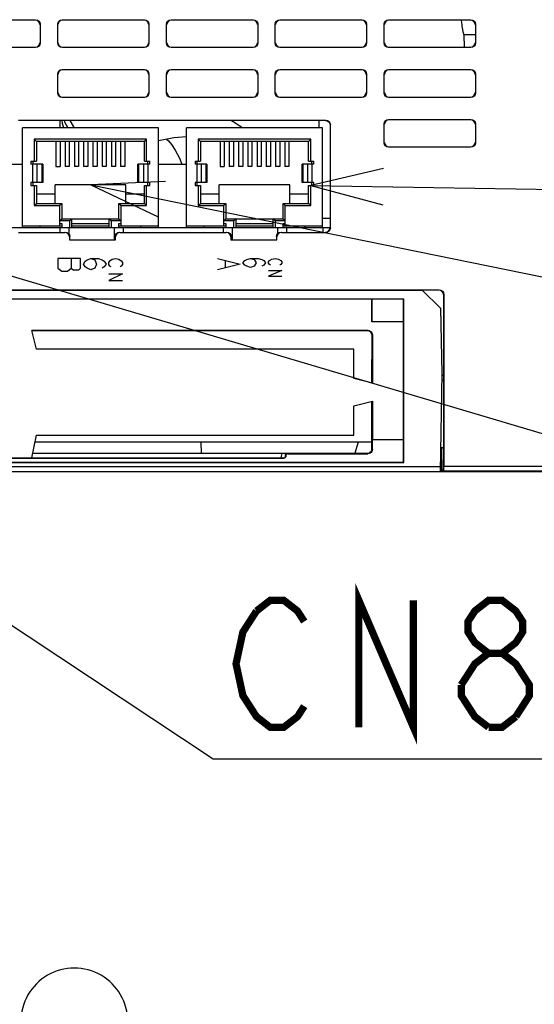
# Model space of a CAD drawing. Extents: x 0 to 1680, y 0 to 1188.
# Tile 48 of 53: x 1348 to 1404, y 984 to 1093. Entities that reach past the tile are written whole.
import ezdxf

# ---------------------------------------------------------------- set-up
doc = ezdxf.new("R2010")
doc.units = 0
doc.header["$LTSCALE"] = 92.4
doc.layers.get('0').update_dxf_attribs({"linetype": 'CONTINUOUS'})
for name, color, linetype in [('02___PRT_ALL_AXES', 7, 'CONTINUOUS'), ('03___PRT_ALL_CURVES', 7, 'CONTINUOUS'), ('06__ASM_ALL_SURFS', 7, 'CONTINUOUS'), ('ALL_FEATURES', 7, 'CONTINUOUS'), ('ALL_NOTE', 7, 'CONTINUOUS')]:
    doc.layers.add(name, color=color, linetype=linetype)

msp = doc.modelspace()

# ---------------------------------------------------------------- linework, layer by layer
at = {"color": 7, "linetype": 'CONTINUOUS'}
for p, q in [((1345.796, 1077.124), (1347.866, 1077.124)), ((1362.866, 1077.124), (1365.966, 1077.124))]:
    msp.add_line(p, q, dxfattribs=at)
at = {"layer": '02___PRT_ALL_AXES', "color": 7, "linetype": 'CONTINUOUS'}
for p, q in [((1345.796, 1070.124), (1352.216, 1070.124)), ((1351.996, 1070.124), (1351.996, 1069.624)), ((1353.336, 1070.124), (1357.396, 1070.124)), ((1358.496, 1070.124), (1370.316, 1070.124)), ((1358.996, 1070.124), (1358.996, 1069.624)), ((1369.996, 1070.124), (1369.996, 1069.624)), ((1371.436, 1070.124), (1375.496, 1070.124)), ((1376.616, 1070.124), (1381.796, 1070.124)), ((1376.996, 1070.124), (1376.996, 1069.624)), ((1380.996, 1070.124), (1380.996, 1069.624))]:
    msp.add_line(p, q, dxfattribs=at)
at = {"layer": '02___PRT_ALL_AXES', "color": 9, "linetype": 'CONTINUOUS'}
for p, q in [((1352.996, 1070.124), (1352.996, 1069.408)), ((1357.996, 1070.124), (1357.996, 1068.824)), ((1370.996, 1070.124), (1370.996, 1068.824)), ((1375.996, 1070.124), (1375.996, 1069.408))]:
    msp.add_line(p, q, dxfattribs=at)
at = {"layer": '03___PRT_ALL_CURVES', "color": 4, "linetype": 'CONTINUOUS'}
for p, q in [((1351.796, 1066.724), (1351.796, 1065.63)), ((1354.296, 1066.724), (1351.796, 1066.724)), ((1353.254, 1066.724), (1353.254, 1065.63)), ((1354.296, 1065.63), (1354.296, 1066.724)), ((1355.013, 1066.568), (1355.429, 1066.724)), ((1355.429, 1066.724), (1355.846, 1066.568)), ((1355.429, 1066.724), (1356.263, 1066.724)), ((1356.263, 1066.724), (1356.679, 1066.568)), ((1357.771, 1066.63), (1358.146, 1066.724)), ((1358.146, 1066.724), (1358.521, 1066.63)), ((1369.396, 1066.724), (1371.896, 1066.099)), ((1372.613, 1066.599), (1373.029, 1066.724)), ((1373.029, 1066.724), (1373.446, 1066.599)), ((1373.029, 1066.724), (1373.863, 1066.724)), ((1373.863, 1066.724), (1374.279, 1066.599)), ((1375.371, 1066.649), (1375.746, 1066.724)), ((1375.746, 1066.724), (1376.121, 1066.649)), ((1354.596, 1066.099), (1354.804, 1066.411)), ((1354.804, 1065.786), (1354.596, 1066.099)), ((1354.804, 1066.411), (1355.013, 1066.568)), ((1355.013, 1065.63), (1354.804, 1065.786)), ((1355.846, 1066.568), (1356.054, 1066.099)), ((1356.054, 1066.099), (1355.846, 1065.63)), ((1356.679, 1066.568), (1356.888, 1066.411)), ((1356.888, 1065.786), (1356.679, 1065.63)), ((1356.888, 1066.411), (1357.096, 1066.099)), ((1357.096, 1066.099), (1356.888, 1065.786)), ((1357.396, 1066.255), (1357.521, 1066.443)), ((1357.396, 1066.068), (1357.396, 1066.255)), ((1357.521, 1065.88), (1357.396, 1066.068)), ((1357.521, 1066.443), (1357.771, 1066.63)), ((1357.646, 1065.786), (1357.521, 1065.88)), ((1358.521, 1066.63), (1358.771, 1066.443)), ((1358.771, 1065.88), (1358.646, 1065.786)), ((1358.771, 1066.443), (1358.896, 1066.255)), ((1358.896, 1066.068), (1358.771, 1065.88)), ((1358.896, 1066.255), (1358.896, 1066.068)), ((1371.896, 1066.099), (1369.396, 1065.474)), ((1370.229, 1066.474), (1370.229, 1065.724)), ((1372.196, 1066.224), (1372.404, 1066.474)), ((1372.404, 1065.974), (1372.196, 1066.224)), ((1372.404, 1066.474), (1372.613, 1066.599)), ((1372.613, 1065.849), (1372.404, 1065.974)), ((1373.029, 1065.724), (1372.613, 1065.849)), ((1373.446, 1065.849), (1373.029, 1065.724)), ((1373.446, 1066.599), (1373.654, 1066.224)), ((1373.654, 1066.224), (1373.446, 1065.849)), ((1374.279, 1066.599), (1374.488, 1066.474)), ((1374.488, 1065.974), (1374.279, 1065.849)), ((1374.488, 1066.474), (1374.696, 1066.224)), ((1374.696, 1066.224), (1374.488, 1065.974)), ((1374.996, 1066.349), (1375.121, 1066.499)), ((1374.996, 1066.199), (1374.996, 1066.349)), ((1375.121, 1066.049), (1374.996, 1066.199)), ((1375.121, 1066.499), (1375.371, 1066.649)), ((1375.246, 1065.974), (1375.121, 1066.049)), ((1376.121, 1066.649), (1376.371, 1066.499)), ((1376.371, 1066.049), (1376.246, 1065.974)), ((1376.371, 1066.499), (1376.496, 1066.349)), ((1376.496, 1066.199), (1376.371, 1066.049)), ((1376.496, 1066.349), (1376.496, 1066.199)), ((1351.796, 1065.63), (1352.213, 1065.318)), ((1352.213, 1065.318), (1352.838, 1065.318)), ((1352.838, 1065.318), (1353.254, 1065.63)), ((1353.254, 1065.63), (1353.463, 1065.474)), ((1353.463, 1065.474), (1354.088, 1065.474)), ((1354.088, 1065.474), (1354.296, 1065.63)), ((1355.429, 1065.474), (1355.013, 1065.63)), ((1355.846, 1065.63), (1355.429, 1065.474)), ((1358.896, 1065.036), (1357.396, 1064.286)), ((1357.396, 1065.036), (1358.896, 1065.036)), ((1376.496, 1065.374), (1374.996, 1064.774)), ((1374.996, 1065.374), (1376.496, 1065.374)), ((1374.996, 1064.774), (1376.496, 1064.774)), ((1357.396, 1064.286), (1358.896, 1064.286))]:
    msp.add_line(p, q, dxfattribs=at)
at = {"layer": '06__ASM_ALL_SURFS', "color": 7, "linetype": 'CONTINUOUS'}
msp.add_line((1386.42, 1046.458), (1349.266, 1046.458), dxfattribs=at)
at = {"layer": 'ALL_FEATURES', "color": 7, "linetype": 'CONTINUOUS'}
for p, q in [((1340.261, 1093.059), (1349.331, 1093.059)), ((1352.261, 1093.059), (1361.331, 1093.059)), ((1364.261, 1093.059), (1373.331, 1093.059)), ((1376.261, 1093.059), (1385.331, 1093.059)), ((1388.261, 1093.059), (1397.331, 1093.059)), ((1349.831, 1092.559), (1349.831, 1090.489)), ((1351.761, 1090.489), (1351.761, 1092.559)), ((1361.831, 1092.559), (1361.831, 1090.489)), ((1363.761, 1090.489), (1363.761, 1092.559)), ((1373.831, 1092.559), (1373.831, 1090.489)), ((1375.761, 1090.489), (1375.761, 1092.559)), ((1385.831, 1092.559), (1385.831, 1090.489)), ((1387.761, 1090.489), (1387.761, 1092.559)), ((1397.831, 1092.559), (1397.831, 1090.489)), ((1396.586, 1091.424), (1397.796, 1091.424)), ((1349.331, 1089.989), (1340.261, 1089.989)), ((1361.331, 1089.989), (1352.261, 1089.989)), ((1373.331, 1089.989), (1364.261, 1089.989)), ((1385.331, 1089.989), (1376.261, 1089.989)), ((1397.331, 1089.989), (1388.261, 1089.989)), ((1352.261, 1087.559), (1361.331, 1087.559)), ((1364.261, 1087.559), (1373.331, 1087.559)), ((1376.261, 1087.559), (1385.331, 1087.559)), ((1388.261, 1087.559), (1397.331, 1087.559)), ((1351.761, 1084.989), (1351.761, 1087.059)), ((1361.831, 1087.059), (1361.831, 1084.989)), ((1363.761, 1084.989), (1363.761, 1087.059)), ((1373.831, 1087.059), (1373.831, 1084.989)), ((1375.761, 1084.989), (1375.761, 1087.059)), ((1385.831, 1087.059), (1385.831, 1084.989)), ((1387.761, 1084.989), (1387.761, 1087.059)), ((1397.831, 1087.059), (1397.831, 1084.989)), ((1361.331, 1084.489), (1352.261, 1084.489)), ((1373.331, 1084.489), (1364.261, 1084.489)), ((1385.331, 1084.489), (1376.261, 1084.489)), ((1397.331, 1084.489), (1388.261, 1084.489)), ((1347.45, 1081.959), (1381.331, 1081.959)), ((1388.261, 1082.059), (1397.331, 1082.059)), ((1347.866, 1070.124), (1347.866, 1081.124)), ((1362.866, 1081.124), (1347.866, 1081.124)), ((1351.996, 1081.924), (1351.996, 1081.124)), ((1362.866, 1070.124), (1362.866, 1081.124)), ((1365.966, 1070.124), (1365.966, 1081.124)), ((1380.966, 1081.124), (1365.966, 1081.124)), ((1380.596, 1081.124), (1380.596, 1081.924)), ((1380.966, 1070.124), (1380.966, 1081.124)), ((1381.831, 1070.089), (1381.831, 1081.459)), ((1387.761, 1079.489), (1387.761, 1081.559)), ((1397.831, 1081.559), (1397.831, 1079.489)), ((1349.161, 1079.874), (1349.161, 1077.454)), ((1349.411, 1079.624), (1349.161, 1079.874)), ((1361.571, 1079.874), (1349.161, 1079.874)), ((1361.321, 1079.624), (1361.571, 1079.874)), ((1361.571, 1077.454), (1361.571, 1079.874)), ((1367.261, 1079.874), (1367.261, 1077.454)), ((1367.511, 1079.624), (1367.261, 1079.874)), ((1379.671, 1079.874), (1367.261, 1079.874)), ((1379.421, 1079.624), (1379.671, 1079.874)), ((1379.671, 1077.454), (1379.671, 1079.874)), ((1349.411, 1079.624), (1349.411, 1077.454)), ((1361.321, 1079.624), (1349.411, 1079.624)), ((1351.566, 1079.624), (1351.566, 1076.864)), ((1352.026, 1079.624), (1352.026, 1076.864)), ((1352.586, 1079.624), (1352.586, 1076.864)), ((1353.046, 1079.624), (1353.046, 1076.864)), ((1353.606, 1079.624), (1353.606, 1076.864)), ((1354.066, 1079.624), (1354.066, 1076.864)), ((1354.626, 1079.624), (1354.626, 1076.864)), ((1355.086, 1079.624), (1355.086, 1076.864)), ((1355.646, 1079.624), (1355.646, 1076.864)), ((1356.106, 1079.624), (1356.106, 1076.864)), ((1356.666, 1079.624), (1356.666, 1076.864)), ((1357.126, 1079.624), (1357.126, 1076.864)), ((1357.686, 1079.624), (1357.686, 1076.864)), ((1358.146, 1079.624), (1358.146, 1076.864)), ((1358.706, 1079.624), (1358.706, 1076.864)), ((1359.166, 1079.624), (1359.166, 1076.864)), ((1361.321, 1077.454), (1361.321, 1079.624)), ((1367.511, 1079.624), (1367.511, 1077.454)), ((1379.421, 1079.624), (1367.511, 1079.624)), ((1369.666, 1079.624), (1369.666, 1076.864)), ((1370.126, 1079.624), (1370.126, 1076.864)), ((1370.686, 1079.624), (1370.686, 1076.864)), ((1371.146, 1079.624), (1371.146, 1076.864)), ((1371.706, 1079.624), (1371.706, 1076.864)), ((1372.166, 1079.624), (1372.166, 1076.864)), ((1372.726, 1079.624), (1372.726, 1076.864)), ((1373.186, 1079.624), (1373.186, 1076.864)), ((1373.746, 1079.624), (1373.746, 1076.864)), ((1374.206, 1079.624), (1374.206, 1076.864)), ((1374.766, 1079.624), (1374.766, 1076.864)), ((1375.226, 1079.624), (1375.226, 1076.864)), ((1375.786, 1079.624), (1375.786, 1076.864)), ((1376.246, 1079.624), (1376.246, 1076.864)), ((1376.806, 1079.624), (1376.806, 1076.864)), ((1377.266, 1079.624), (1377.266, 1076.864)), ((1379.421, 1077.454), (1379.421, 1079.624)), ((1397.331, 1078.989), (1388.261, 1078.989)), ((1348.811, 1077.454), (1348.811, 1077.104)), ((1348.811, 1077.454), (1349.411, 1077.454)), ((1350.116, 1077.104), (1348.811, 1077.104)), ((1349.061, 1077.104), (1349.061, 1077.454)), ((1350.116, 1077.104), (1350.116, 1075.104)), ((1351.566, 1076.864), (1352.026, 1076.864)), ((1353.046, 1076.864), (1352.586, 1076.864)), ((1354.066, 1076.864), (1353.606, 1076.864)), ((1355.086, 1076.864), (1354.626, 1076.864)), ((1356.106, 1076.864), (1355.646, 1076.864)), ((1357.126, 1076.864), (1356.666, 1076.864)), ((1358.146, 1076.864), (1357.686, 1076.864)), ((1359.166, 1076.864), (1358.706, 1076.864)), ((1360.616, 1075.104), (1360.616, 1077.104)), ((1361.921, 1077.104), (1360.616, 1077.104)), ((1361.321, 1077.454), (1361.921, 1077.454)), ((1361.671, 1077.454), (1361.671, 1077.104)), ((1361.921, 1077.104), (1361.921, 1077.454)), ((1366.911, 1077.454), (1366.911, 1077.104)), ((1366.911, 1077.454), (1367.511, 1077.454)), ((1368.216, 1077.104), (1366.911, 1077.104)), ((1367.161, 1077.104), (1367.161, 1077.454)), ((1368.216, 1077.104), (1368.216, 1075.104)), ((1369.666, 1076.864), (1370.126, 1076.864)), ((1371.146, 1076.864), (1370.686, 1076.864)), ((1372.166, 1076.864), (1371.706, 1076.864)), ((1373.186, 1076.864), (1372.726, 1076.864)), ((1374.206, 1076.864), (1373.746, 1076.864)), ((1375.226, 1076.864), (1374.766, 1076.864)), ((1376.246, 1076.864), (1375.786, 1076.864)), ((1377.266, 1076.864), (1376.806, 1076.864)), ((1378.716, 1075.104), (1378.716, 1077.104)), ((1380.021, 1077.104), (1378.716, 1077.104)), ((1379.421, 1077.454), (1380.021, 1077.454)), ((1379.771, 1077.454), (1379.771, 1077.104)), ((1380.021, 1077.104), (1380.021, 1077.454)), ((1348.811, 1075.104), (1348.811, 1074.754)), ((1350.116, 1075.104), (1348.811, 1075.104)), ((1348.811, 1074.754), (1349.411, 1074.754)), ((1349.061, 1074.754), (1349.061, 1075.104)), ((1349.161, 1074.754), (1349.161, 1072.544)), ((1349.411, 1074.754), (1349.411, 1072.794)), ((1351.466, 1072.794), (1351.466, 1074.854)), ((1359.266, 1074.854), (1351.466, 1074.854)), ((1359.266, 1072.794), (1359.266, 1074.854)), ((1361.921, 1075.104), (1360.616, 1075.104)), ((1361.321, 1072.794), (1361.321, 1074.754)), ((1361.321, 1074.754), (1361.921, 1074.754)), ((1361.571, 1072.544), (1361.571, 1074.754)), ((1361.671, 1075.104), (1361.671, 1074.754)), ((1361.921, 1074.754), (1361.921, 1075.104)), ((1366.911, 1075.104), (1366.911, 1074.754)), ((1368.216, 1075.104), (1366.911, 1075.104)), ((1366.911, 1074.754), (1367.511, 1074.754)), ((1367.161, 1074.754), (1367.161, 1075.104)), ((1367.261, 1074.754), (1367.261, 1072.544)), ((1367.511, 1074.754), (1367.511, 1072.794)), ((1369.566, 1072.794), (1369.566, 1074.854)), ((1377.366, 1074.854), (1369.566, 1074.854)), ((1377.366, 1072.794), (1377.366, 1074.854)), ((1380.021, 1075.104), (1378.716, 1075.104)), ((1379.421, 1072.794), (1379.421, 1074.754)), ((1379.421, 1074.754), (1380.021, 1074.754)), ((1379.671, 1072.544), (1379.671, 1074.754)), ((1379.771, 1075.104), (1379.771, 1074.754)), ((1380.021, 1074.754), (1380.021, 1075.104)), ((1351.466, 1073.794), (1349.411, 1073.794)), ((1361.321, 1073.794), (1359.266, 1073.794)), ((1369.566, 1073.794), (1367.511, 1073.794)), ((1379.421, 1073.794), (1377.366, 1073.794)), ((1349.161, 1072.544), (1349.411, 1072.794)), ((1349.161, 1072.544), (1351.966, 1072.544)), ((1349.411, 1072.794), (1352.216, 1072.794)), ((1351.966, 1072.544), (1352.216, 1072.794)), ((1351.966, 1072.544), (1351.966, 1070.324)), ((1352.216, 1072.794), (1352.216, 1071.104)), ((1358.516, 1071.104), (1358.516, 1072.794)), ((1358.516, 1072.794), (1358.766, 1072.544)), ((1358.516, 1072.794), (1361.321, 1072.794)), ((1358.766, 1070.324), (1358.766, 1072.544)), ((1358.766, 1072.544), (1361.571, 1072.544)), ((1361.571, 1072.544), (1361.321, 1072.794)), ((1367.261, 1072.544), (1367.511, 1072.794)), ((1367.261, 1072.544), (1370.066, 1072.544)), ((1367.511, 1072.794), (1370.316, 1072.794)), ((1370.066, 1072.544), (1370.316, 1072.794)), ((1370.066, 1072.544), (1370.066, 1070.324)), ((1370.316, 1072.794), (1370.316, 1071.104)), ((1376.616, 1071.104), (1376.616, 1072.794)), ((1376.616, 1072.794), (1376.866, 1072.544)), ((1376.616, 1072.794), (1379.421, 1072.794)), ((1376.866, 1070.324), (1376.866, 1072.544)), ((1376.866, 1072.544), (1379.671, 1072.544)), ((1379.671, 1072.544), (1379.421, 1072.794)), ((1351.966, 1070.854), (1352.216, 1071.104)), ((1352.216, 1071.104), (1358.516, 1071.104)), ((1353.336, 1071.104), (1353.086, 1070.854)), ((1353.336, 1070.124), (1353.336, 1071.104)), ((1357.396, 1071.104), (1357.396, 1070.124)), ((1357.646, 1070.854), (1357.396, 1071.104)), ((1358.516, 1071.104), (1358.766, 1070.854)), ((1370.066, 1070.854), (1370.316, 1071.104)), ((1370.316, 1071.104), (1376.616, 1071.104)), ((1371.436, 1071.104), (1371.186, 1070.854)), ((1371.436, 1070.124), (1371.436, 1071.104)), ((1375.496, 1071.104), (1375.496, 1070.124)), ((1375.746, 1070.854), (1375.496, 1071.104)), ((1376.616, 1071.104), (1376.866, 1070.854)), ((1381.796, 1071.124), (1380.966, 1071.124)), ((1347.866, 1070.324), (1352.216, 1070.324)), ((1349.826, 1070.124), (1349.826, 1070.324)), ((1353.086, 1070.854), (1351.966, 1070.854)), ((1351.966, 1070.574), (1352.216, 1070.574)), ((1352.216, 1070.574), (1352.216, 1070.124)), ((1352.216, 1070.124), (1353.336, 1070.124)), ((1353.086, 1070.124), (1353.086, 1070.854)), ((1353.336, 1070.574), (1357.396, 1070.574)), ((1353.336, 1070.324), (1357.396, 1070.324)), ((1357.396, 1070.124), (1358.516, 1070.124)), ((1357.646, 1070.854), (1357.646, 1070.124)), ((1358.766, 1070.854), (1357.646, 1070.854)), ((1358.516, 1070.124), (1358.516, 1070.574)), ((1358.516, 1070.574), (1358.766, 1070.574)), ((1358.516, 1070.324), (1362.866, 1070.324)), ((1360.906, 1070.324), (1360.906, 1070.124)), ((1365.966, 1070.324), (1370.316, 1070.324)), ((1367.926, 1070.124), (1367.926, 1070.324)), ((1371.186, 1070.854), (1370.066, 1070.854)), ((1370.066, 1070.574), (1370.316, 1070.574)), ((1370.316, 1070.574), (1370.316, 1070.124)), ((1370.316, 1070.124), (1371.436, 1070.124)), ((1371.186, 1070.124), (1371.186, 1070.854)), ((1371.436, 1070.574), (1375.496, 1070.574)), ((1371.436, 1070.324), (1375.496, 1070.324)), ((1375.496, 1070.124), (1376.616, 1070.124)), ((1375.746, 1070.854), (1375.746, 1070.124)), ((1376.866, 1070.854), (1375.746, 1070.854)), ((1376.616, 1070.124), (1376.616, 1070.574)), ((1376.616, 1070.574), (1376.866, 1070.574)), ((1376.616, 1070.324), (1380.966, 1070.324)), ((1379.006, 1070.324), (1379.006, 1070.124)), ((1347.45, 1069.589), (1352.561, 1069.589)), ((1353.061, 1069.089), (1353.061, 1068.789)), ((1358.131, 1068.789), (1358.131, 1069.089)), ((1358.631, 1069.589), (1370.361, 1069.589)), ((1370.861, 1069.089), (1370.861, 1068.789)), ((1375.931, 1068.789), (1375.931, 1069.089)), ((1376.431, 1069.589), (1381.331, 1069.589)), ((1353.061, 1068.789), (1358.131, 1068.789)), ((1370.861, 1068.789), (1375.931, 1068.789)), ((1228.831, 1063.259), (1393.831, 1063.259)), ((1229.092, 1063.224), (1391.959, 1063.224)), ((1393.994, 1061.224), (1391.959, 1063.224)), ((1394.296, 1062.724), (1394.296, 1043.224)), ((1394.331, 1062.759), (1394.331, 1043.75)), ((1389.92, 1062.224), (1231.92, 1062.224)), ((1386.414, 1062.213), (1309.425, 1062.213)), ((1386.42, 1062.219), (1386.414, 1062.213)), ((1386.414, 1059.719), (1386.414, 1062.213)), ((1386.42, 1062.219), (1386.42, 1059.724)), ((1389.914, 1062.219), (1386.42, 1062.219)), ((1389.92, 1062.224), (1389.914, 1062.219)), ((1389.914, 1059.724), (1389.914, 1062.219)), ((1389.92, 1044.224), (1389.92, 1062.224)), ((1393.994, 1061.224), (1394.12, 1054.024)), ((1386.42, 1059.724), (1386.414, 1059.719)), ((1389.909, 1059.719), (1386.414, 1059.719)), ((1389.914, 1059.724), (1386.42, 1059.724)), ((1389.914, 1059.724), (1389.909, 1059.719)), ((1389.909, 1046.729), (1389.909, 1059.719)), ((1349.42, 1056.724), (1348.907, 1058.773)), ((1385.969, 1058.773), (1348.907, 1058.773)), ((1385.928, 1058.732), (1348.918, 1058.732)), ((1386.424, 1052.973), (1386.428, 1058.232)), ((1386.468, 1058.273), (1386.468, 1052.962)), ((1384.42, 1056.724), (1349.42, 1056.724)), ((1384.42, 1053.474), (1384.42, 1056.724)), ((1394.12, 1054.024), (1393.931, 1043.224)), ((1394.12, 1053.824), (1394.296, 1053.824)), ((1386.468, 1052.962), (1384.42, 1053.474)), ((1394.107, 1053.324), (1394.296, 1053.324)), ((1384.42, 1050.474), (1386.468, 1050.986)), ((1384.42, 1047.224), (1384.42, 1050.474)), ((1386.42, 1045.723), (1386.423, 1050.975)), ((1386.468, 1050.986), (1386.468, 1046.729)), ((1348.92, 1044.724), (1349.42, 1047.224)), ((1349.42, 1047.224), (1384.42, 1047.224)), ((1367.62, 1045.224), (1367.598, 1046.458)), ((1384.888, 1046.458), (1384.532, 1045.224)), ((1386.479, 1046.724), (1386.468, 1046.729)), ((1386.468, 1046.729), (1389.909, 1046.729)), ((1386.479, 1045.664), (1386.479, 1046.724)), ((1389.914, 1046.724), (1386.479, 1046.724)), ((1389.914, 1046.724), (1389.909, 1046.729)), ((1389.914, 1044.229), (1389.914, 1046.724)), ((1349.02, 1045.224), (1385.92, 1045.224)), ((1376.894, 1044.924), (1376.895, 1045.024)), ((1376.895, 1045.024), (1376.904, 1045.086)), ((1376.927, 1045.129), (1376.928, 1045.224)), ((1377.124, 1045.164), (1385.979, 1045.164)), ((1393.966, 1045.224), (1394.085, 1045.224)), ((1394.296, 1045.824), (1393.976, 1045.824)), ((1394.12, 1043.224), (1394.074, 1045.824)), ((1394.288, 1045.775), (1394.296, 1045.724)), ((1231.92, 1044.224), (1389.92, 1044.224)), ((1231.925, 1044.229), (1389.914, 1044.229)), ((1319.115, 1044.694), (1376.724, 1044.694)), ((1319.145, 1044.724), (1376.695, 1044.724)), ((1376.694, 1044.724), (1376.756, 1044.734)), ((1376.924, 1044.964), (1376.924, 1044.894)), ((1389.92, 1044.224), (1389.914, 1044.229)), ((1223.305, 1043.224), (1394.12, 1043.224)), ((1394.145, 1043.224), (1462.796, 1043.224)), ((1394.322, 1043.25), (1394.296, 1043.224))]:
    msp.add_line(p, q, dxfattribs=at)
at = {"layer": 'ALL_FEATURES', "color": 9, "linetype": 'CONTINUOUS'}
for p, q in [((1349.296, 1093.024), (1349.331, 1093.059)), ((1352.296, 1093.024), (1352.261, 1093.059)), ((1361.296, 1093.024), (1361.331, 1093.059)), ((1364.296, 1093.024), (1364.261, 1093.059)), ((1373.296, 1093.024), (1373.331, 1093.059)), ((1376.296, 1093.024), (1376.261, 1093.059)), ((1385.296, 1093.024), (1385.331, 1093.059)), ((1388.296, 1093.024), (1388.261, 1093.059)), ((1397.296, 1093.024), (1397.331, 1093.059)), ((1349.796, 1092.524), (1349.831, 1092.559)), ((1351.796, 1092.524), (1351.761, 1092.559)), ((1361.796, 1092.524), (1361.831, 1092.559)), ((1363.796, 1092.524), (1363.761, 1092.559)), ((1373.796, 1092.524), (1373.831, 1092.559)), ((1375.796, 1092.524), (1375.761, 1092.559)), ((1385.796, 1092.524), (1385.831, 1092.559)), ((1387.796, 1092.524), (1387.761, 1092.559)), ((1397.796, 1092.524), (1397.831, 1092.559)), ((1396.623, 1090.006), (1396.586, 1091.424)), ((1349.296, 1090.024), (1349.331, 1089.989)), ((1349.796, 1090.524), (1349.831, 1090.489)), ((1351.796, 1090.524), (1351.761, 1090.489)), ((1352.296, 1090.024), (1352.261, 1089.989)), ((1361.296, 1090.024), (1361.331, 1089.989)), ((1361.796, 1090.524), (1361.831, 1090.489)), ((1363.796, 1090.524), (1363.761, 1090.489)), ((1364.296, 1090.024), (1364.261, 1089.989)), ((1373.296, 1090.024), (1373.331, 1089.989)), ((1373.796, 1090.524), (1373.831, 1090.489)), ((1375.796, 1090.524), (1375.761, 1090.489)), ((1376.296, 1090.024), (1376.261, 1089.989)), ((1385.296, 1090.024), (1385.331, 1089.989)), ((1385.796, 1090.524), (1385.831, 1090.489)), ((1387.796, 1090.524), (1387.761, 1090.489)), ((1388.296, 1090.024), (1388.261, 1089.989)), ((1397.296, 1090.024), (1397.331, 1089.989)), ((1397.796, 1090.524), (1397.831, 1090.489)), ((1352.296, 1087.524), (1352.261, 1087.559)), ((1361.296, 1087.524), (1361.331, 1087.559)), ((1364.296, 1087.524), (1364.261, 1087.559)), ((1373.296, 1087.524), (1373.331, 1087.559)), ((1376.296, 1087.524), (1376.261, 1087.559)), ((1385.296, 1087.524), (1385.331, 1087.559)), ((1388.296, 1087.524), (1388.261, 1087.559)), ((1397.296, 1087.524), (1397.331, 1087.559)), ((1351.796, 1087.024), (1351.761, 1087.059)), ((1361.796, 1087.024), (1361.831, 1087.059)), ((1363.796, 1087.024), (1363.761, 1087.059)), ((1373.796, 1087.024), (1373.831, 1087.059)), ((1375.796, 1087.024), (1375.761, 1087.059)), ((1385.796, 1087.024), (1385.831, 1087.059)), ((1387.796, 1087.024), (1387.761, 1087.059)), ((1397.796, 1087.024), (1397.831, 1087.059)), ((1351.796, 1085.024), (1351.761, 1084.989)), ((1352.296, 1084.524), (1352.261, 1084.489)), ((1361.296, 1084.524), (1361.331, 1084.489)), ((1361.796, 1085.024), (1361.831, 1084.989)), ((1363.796, 1085.024), (1363.761, 1084.989)), ((1364.296, 1084.524), (1364.261, 1084.489)), ((1373.296, 1084.524), (1373.331, 1084.489)), ((1373.796, 1085.024), (1373.831, 1084.989)), ((1375.796, 1085.024), (1375.761, 1084.989)), ((1376.296, 1084.524), (1376.261, 1084.489)), ((1385.296, 1084.524), (1385.331, 1084.489)), ((1385.796, 1085.024), (1385.831, 1084.989)), ((1387.796, 1085.024), (1387.761, 1084.989)), ((1388.296, 1084.524), (1388.261, 1084.489)), ((1397.296, 1084.524), (1397.331, 1084.489)), ((1397.796, 1085.024), (1397.831, 1084.989)), ((1381.331, 1081.959), (1381.296, 1081.924)), ((1388.296, 1082.024), (1388.261, 1082.059)), ((1397.296, 1082.024), (1397.331, 1082.059)), ((1381.831, 1081.459), (1381.796, 1081.424)), ((1387.796, 1081.524), (1387.761, 1081.559)), ((1397.796, 1081.524), (1397.831, 1081.559)), ((1387.796, 1079.524), (1387.761, 1079.489)), ((1388.296, 1079.024), (1388.261, 1078.989)), ((1397.296, 1079.024), (1397.331, 1078.989)), ((1397.796, 1079.524), (1397.831, 1079.489)), ((1349.033, 1075.104), (1349.033, 1077.104)), ((1349.472, 1077.104), (1349.472, 1075.104)), ((1350.048, 1075.104), (1350.048, 1077.104)), ((1360.683, 1077.104), (1360.683, 1075.104)), ((1361.26, 1075.104), (1361.26, 1077.104)), ((1361.698, 1077.104), (1361.698, 1075.104)), ((1367.133, 1075.104), (1367.133, 1077.104)), ((1367.572, 1077.104), (1367.572, 1075.104)), ((1368.148, 1075.104), (1368.148, 1077.104)), ((1378.783, 1077.104), (1378.783, 1075.104)), ((1379.36, 1075.104), (1379.36, 1077.104)), ((1379.798, 1077.104), (1379.798, 1075.104)), ((1381.831, 1070.089), (1381.796, 1070.124)), ((1352.561, 1069.589), (1352.596, 1069.624)), ((1358.596, 1069.624), (1358.631, 1069.589)), ((1370.361, 1069.589), (1370.396, 1069.624)), ((1376.396, 1069.624), (1376.431, 1069.589)), ((1381.331, 1069.589), (1381.296, 1069.624)), ((1393.831, 1063.259), (1393.796, 1063.224)), ((1394.331, 1062.759), (1394.296, 1062.724)), ((1385.969, 1058.773), (1385.928, 1058.732)), ((1386.468, 1058.273), (1386.428, 1058.232)), ((1376.428, 1045.224), (1376.42, 1044.724)), ((1376.895, 1045.024), (1376.924, 1044.964)), ((1377.094, 1045.224), (1377.124, 1045.164)), ((1385.979, 1045.164), (1385.92, 1045.224)), ((1386.479, 1045.664), (1386.42, 1045.723)), ((1394.1, 1045.824), (1394.145, 1043.224)), ((1376.724, 1044.694), (1376.695, 1044.724)), ((1376.924, 1044.894), (1376.894, 1044.924)), ((1393.94, 1043.724), (1234.088, 1043.724)), ((1458.47, 1043.25), (1394.322, 1043.25)), ((1458.461, 1043.75), (1394.331, 1043.75))]:
    msp.add_line(p, q, dxfattribs=at)
at = {"layer": 'ALL_FEATURES', "color": 7, "linetype": 'CONTINUOUS'}
for points in [[(1349.796, 1092.524), (1349.758, 1092.715), (1349.649, 1092.877), (1349.487, 1092.986), (1349.296, 1093.024)], [(1349.331, 1093.059), (1349.522, 1093.021), (1349.684, 1092.912), (1349.793, 1092.75), (1349.831, 1092.559)], [(1351.761, 1092.559), (1351.799, 1092.75), (1351.907, 1092.912), (1352.07, 1093.021), (1352.261, 1093.059)], [(1352.296, 1093.024), (1352.104, 1092.986), (1351.942, 1092.877), (1351.834, 1092.715), (1351.796, 1092.524)], [(1361.796, 1092.524), (1361.758, 1092.715), (1361.649, 1092.877), (1361.487, 1092.986), (1361.296, 1093.024)], [(1361.331, 1093.059), (1361.522, 1093.021), (1361.684, 1092.912), (1361.793, 1092.75), (1361.831, 1092.559)], [(1363.761, 1092.559), (1363.799, 1092.75), (1363.907, 1092.912), (1364.07, 1093.021), (1364.261, 1093.059)], [(1364.296, 1093.024), (1364.104, 1092.986), (1363.942, 1092.877), (1363.834, 1092.715), (1363.796, 1092.524)], [(1373.796, 1092.524), (1373.758, 1092.715), (1373.649, 1092.877), (1373.487, 1092.986), (1373.296, 1093.024)], [(1373.331, 1093.059), (1373.522, 1093.021), (1373.684, 1092.912), (1373.793, 1092.75), (1373.831, 1092.559)], [(1375.761, 1092.559), (1375.799, 1092.75), (1375.907, 1092.912), (1376.07, 1093.021), (1376.261, 1093.059)], [(1376.296, 1093.024), (1376.104, 1092.986), (1375.942, 1092.877), (1375.834, 1092.715), (1375.796, 1092.524)], [(1385.796, 1092.524), (1385.758, 1092.715), (1385.649, 1092.877), (1385.487, 1092.986), (1385.296, 1093.024)], [(1385.331, 1093.059), (1385.522, 1093.021), (1385.684, 1092.912), (1385.793, 1092.75), (1385.831, 1092.559)], [(1387.761, 1092.559), (1387.799, 1092.75), (1387.907, 1092.912), (1388.07, 1093.021), (1388.261, 1093.059)], [(1388.296, 1093.024), (1388.104, 1092.986), (1387.942, 1092.877), (1387.834, 1092.715), (1387.796, 1092.524)], [(1396.267, 1093.024), (1396.275, 1092.946), (1396.291, 1092.802), (1396.306, 1092.669), (1396.321, 1092.545), (1396.336, 1092.43), (1396.351, 1092.323), (1396.365, 1092.223), (1396.379, 1092.131), (1396.392, 1092.045), (1396.406, 1091.965), (1396.419, 1091.891), (1396.432, 1091.823), (1396.446, 1091.759), (1396.459, 1091.701), (1396.473, 1091.646), (1396.487, 1091.596), (1396.501, 1091.551), (1396.517, 1091.509), (1396.535, 1091.472), (1396.556, 1091.441), (1396.586, 1091.424)], [(1397.796, 1092.524), (1397.758, 1092.715), (1397.649, 1092.877), (1397.487, 1092.986), (1397.296, 1093.024)], [(1397.331, 1093.059), (1397.522, 1093.021), (1397.684, 1092.912), (1397.793, 1092.75), (1397.831, 1092.559)], [(1349.296, 1090.024), (1349.487, 1090.062), (1349.649, 1090.17), (1349.758, 1090.332), (1349.796, 1090.524)], [(1349.831, 1090.489), (1349.793, 1090.298), (1349.684, 1090.135), (1349.522, 1090.027), (1349.331, 1089.989)], [(1352.261, 1089.989), (1352.07, 1090.027), (1351.907, 1090.135), (1351.799, 1090.298), (1351.761, 1090.489)], [(1351.796, 1090.524), (1351.834, 1090.332), (1351.942, 1090.17), (1352.104, 1090.062), (1352.296, 1090.024)], [(1361.296, 1090.024), (1361.487, 1090.062), (1361.649, 1090.17), (1361.758, 1090.332), (1361.796, 1090.524)], [(1361.831, 1090.489), (1361.793, 1090.298), (1361.684, 1090.135), (1361.522, 1090.027), (1361.331, 1089.989)], [(1364.261, 1089.989), (1364.07, 1090.027), (1363.907, 1090.135), (1363.799, 1090.298), (1363.761, 1090.489)], [(1363.796, 1090.524), (1363.834, 1090.332), (1363.942, 1090.17), (1364.104, 1090.062), (1364.296, 1090.024)], [(1373.296, 1090.024), (1373.487, 1090.062), (1373.649, 1090.17), (1373.758, 1090.332), (1373.796, 1090.524)], [(1373.831, 1090.489), (1373.793, 1090.298), (1373.684, 1090.135), (1373.522, 1090.027), (1373.331, 1089.989)], [(1376.261, 1089.989), (1376.07, 1090.027), (1375.907, 1090.135), (1375.799, 1090.298), (1375.761, 1090.489)], [(1375.796, 1090.524), (1375.834, 1090.332), (1375.942, 1090.17), (1376.104, 1090.062), (1376.296, 1090.024)], [(1385.296, 1090.024), (1385.487, 1090.062), (1385.649, 1090.17), (1385.758, 1090.332), (1385.796, 1090.524)], [(1385.831, 1090.489), (1385.793, 1090.298), (1385.684, 1090.135), (1385.522, 1090.027), (1385.331, 1089.989)], [(1388.261, 1089.989), (1388.07, 1090.027), (1387.907, 1090.135), (1387.799, 1090.298), (1387.761, 1090.489)], [(1387.796, 1090.524), (1387.834, 1090.332), (1387.942, 1090.17), (1388.104, 1090.062), (1388.296, 1090.024)], [(1397.296, 1090.024), (1397.487, 1090.062), (1397.649, 1090.17), (1397.758, 1090.332), (1397.796, 1090.524)], [(1397.831, 1090.489), (1397.793, 1090.298), (1397.684, 1090.135), (1397.522, 1090.027), (1397.331, 1089.989)], [(1351.761, 1087.059), (1351.799, 1087.25), (1351.907, 1087.412), (1352.07, 1087.521), (1352.261, 1087.559)], [(1352.296, 1087.524), (1352.104, 1087.486), (1351.942, 1087.377), (1351.834, 1087.215), (1351.796, 1087.024)], [(1361.796, 1087.024), (1361.758, 1087.215), (1361.649, 1087.377), (1361.487, 1087.486), (1361.296, 1087.524)], [(1361.331, 1087.559), (1361.522, 1087.521), (1361.684, 1087.412), (1361.793, 1087.25), (1361.831, 1087.059)], [(1363.761, 1087.059), (1363.799, 1087.25), (1363.907, 1087.412), (1364.07, 1087.521), (1364.261, 1087.559)], [(1364.296, 1087.524), (1364.104, 1087.486), (1363.942, 1087.377), (1363.834, 1087.215), (1363.796, 1087.024)], [(1373.796, 1087.024), (1373.758, 1087.215), (1373.649, 1087.377), (1373.487, 1087.486), (1373.296, 1087.524)], [(1373.331, 1087.559), (1373.522, 1087.521), (1373.684, 1087.412), (1373.793, 1087.25), (1373.831, 1087.059)], [(1375.761, 1087.059), (1375.799, 1087.25), (1375.907, 1087.412), (1376.07, 1087.521), (1376.261, 1087.559)], [(1376.296, 1087.524), (1376.104, 1087.486), (1375.942, 1087.377), (1375.834, 1087.215), (1375.796, 1087.024)], [(1385.796, 1087.024), (1385.758, 1087.215), (1385.649, 1087.377), (1385.487, 1087.486), (1385.296, 1087.524)], [(1385.331, 1087.559), (1385.522, 1087.521), (1385.684, 1087.412), (1385.793, 1087.25), (1385.831, 1087.059)], [(1387.761, 1087.059), (1387.799, 1087.25), (1387.907, 1087.412), (1388.07, 1087.521), (1388.261, 1087.559)], [(1388.296, 1087.524), (1388.104, 1087.486), (1387.942, 1087.377), (1387.834, 1087.215), (1387.796, 1087.024)], [(1397.796, 1087.024), (1397.758, 1087.215), (1397.649, 1087.377), (1397.487, 1087.486), (1397.296, 1087.524)], [(1397.331, 1087.559), (1397.522, 1087.521), (1397.684, 1087.412), (1397.793, 1087.25), (1397.831, 1087.059)], [(1352.261, 1084.489), (1352.07, 1084.527), (1351.907, 1084.635), (1351.799, 1084.798), (1351.761, 1084.989)], [(1351.796, 1085.024), (1351.834, 1084.832), (1351.942, 1084.67), (1352.104, 1084.562), (1352.296, 1084.524)], [(1361.296, 1084.524), (1361.487, 1084.562), (1361.649, 1084.67), (1361.758, 1084.832), (1361.796, 1085.024)], [(1361.831, 1084.989), (1361.793, 1084.798), (1361.684, 1084.635), (1361.522, 1084.527), (1361.331, 1084.489)], [(1364.261, 1084.489), (1364.07, 1084.527), (1363.907, 1084.635), (1363.799, 1084.798), (1363.761, 1084.989)], [(1363.796, 1085.024), (1363.834, 1084.832), (1363.942, 1084.67), (1364.104, 1084.562), (1364.296, 1084.524)], [(1373.296, 1084.524), (1373.487, 1084.562), (1373.649, 1084.67), (1373.758, 1084.832), (1373.796, 1085.024)], [(1373.831, 1084.989), (1373.793, 1084.798), (1373.684, 1084.635), (1373.522, 1084.527), (1373.331, 1084.489)], [(1376.261, 1084.489), (1376.07, 1084.527), (1375.907, 1084.635), (1375.799, 1084.798), (1375.761, 1084.989)], [(1375.796, 1085.024), (1375.834, 1084.832), (1375.942, 1084.67), (1376.104, 1084.562), (1376.296, 1084.524)], [(1385.296, 1084.524), (1385.487, 1084.562), (1385.649, 1084.67), (1385.758, 1084.832), (1385.796, 1085.024)], [(1385.831, 1084.989), (1385.793, 1084.798), (1385.684, 1084.635), (1385.522, 1084.527), (1385.331, 1084.489)], [(1388.261, 1084.489), (1388.07, 1084.527), (1387.907, 1084.635), (1387.799, 1084.798), (1387.761, 1084.989)], [(1387.796, 1085.024), (1387.834, 1084.832), (1387.942, 1084.67), (1388.104, 1084.562), (1388.296, 1084.524)], [(1397.296, 1084.524), (1397.487, 1084.562), (1397.649, 1084.67), (1397.758, 1084.832), (1397.796, 1085.024)], [(1397.831, 1084.989), (1397.793, 1084.798), (1397.684, 1084.635), (1397.522, 1084.527), (1397.331, 1084.489)], [(1381.331, 1081.959), (1381.522, 1081.921), (1381.684, 1081.812), (1381.793, 1081.65), (1381.831, 1081.459)], [(1387.761, 1081.559), (1387.799, 1081.75), (1387.907, 1081.912), (1388.07, 1082.021), (1388.261, 1082.059)], [(1388.296, 1082.024), (1388.104, 1081.986), (1387.942, 1081.877), (1387.834, 1081.715), (1387.796, 1081.524)], [(1397.796, 1081.524), (1397.758, 1081.715), (1397.649, 1081.877), (1397.487, 1081.986), (1397.296, 1082.024)], [(1397.331, 1082.059), (1397.522, 1082.021), (1397.684, 1081.912), (1397.793, 1081.75), (1397.831, 1081.559)], [(1352.214, 1081.924), (1352.255, 1081.649), (1352.386, 1081.124)], [(1352.479, 1081.924), (1352.522, 1081.793), (1352.87, 1081.124)], [(1353.098, 1081.924), (1353.467, 1081.317), (1353.642, 1081.124)], [(1372.107, 1081.124), (1372.022, 1081.185), (1371.67, 1081.428), (1371.309, 1081.666), (1370.937, 1081.899), (1370.894, 1081.924)], [(1381.296, 1081.924), (1381.487, 1081.886), (1381.649, 1081.777), (1381.758, 1081.615), (1381.796, 1081.424)], [(1362.866, 1079.722), (1364.566, 1080.061), (1365.966, 1080.177)], [(1363.738, 1079.896), (1363.756, 1079.889), (1363.986, 1079.699), (1364.31, 1079.306), (1364.712, 1078.672), (1365.183, 1077.764), (1365.468, 1077.124)], [(1388.261, 1078.989), (1388.07, 1079.027), (1387.907, 1079.135), (1387.799, 1079.298), (1387.761, 1079.489)], [(1387.796, 1079.524), (1387.834, 1079.332), (1387.942, 1079.17), (1388.104, 1079.062), (1388.296, 1079.024)], [(1397.296, 1079.024), (1397.487, 1079.062), (1397.649, 1079.17), (1397.758, 1079.332), (1397.796, 1079.524)], [(1397.831, 1079.489), (1397.793, 1079.298), (1397.684, 1079.135), (1397.522, 1079.027), (1397.331, 1078.989)], [(1381.296, 1069.624), (1381.487, 1069.662), (1381.649, 1069.77), (1381.758, 1069.932), (1381.796, 1070.124)], [(1381.831, 1070.089), (1381.793, 1069.898), (1381.684, 1069.735), (1381.522, 1069.627), (1381.331, 1069.589)], [(1353.061, 1069.089), (1353.023, 1069.28), (1352.915, 1069.443), (1352.752, 1069.551), (1352.561, 1069.589)], [(1352.596, 1069.624), (1352.787, 1069.586), (1352.949, 1069.477), (1353.058, 1069.315), (1353.096, 1069.124)], [(1358.096, 1069.124), (1358.134, 1069.315), (1358.242, 1069.477), (1358.404, 1069.586), (1358.596, 1069.624)], [(1358.631, 1069.589), (1358.439, 1069.551), (1358.277, 1069.443), (1358.169, 1069.28), (1358.131, 1069.089)], [(1370.861, 1069.089), (1370.823, 1069.28), (1370.715, 1069.443), (1370.552, 1069.551), (1370.361, 1069.589)], [(1370.396, 1069.624), (1370.587, 1069.586), (1370.749, 1069.477), (1370.858, 1069.315), (1370.896, 1069.124)], [(1375.896, 1069.124), (1375.934, 1069.315), (1376.042, 1069.477), (1376.204, 1069.586), (1376.396, 1069.624)], [(1376.431, 1069.589), (1376.239, 1069.551), (1376.077, 1069.443), (1375.969, 1069.28), (1375.931, 1069.089)], [(1394.296, 1062.724), (1394.258, 1062.915), (1394.149, 1063.077), (1393.987, 1063.186), (1393.796, 1063.224)], [(1393.831, 1063.259), (1394.022, 1063.221), (1394.184, 1063.112), (1394.293, 1062.95), (1394.331, 1062.759)], [(1386.428, 1058.232), (1386.411, 1058.362), (1386.361, 1058.482), (1386.281, 1058.586), (1386.178, 1058.665), (1386.057, 1058.715), (1385.928, 1058.732)], [(1385.969, 1058.773), (1386.098, 1058.756), (1386.219, 1058.706), (1386.322, 1058.626), (1386.402, 1058.523), (1386.451, 1058.402), (1386.468, 1058.273)], [(1376.904, 1045.086), (1376.933, 1045.142), (1376.977, 1045.185), (1377.033, 1045.214), (1377.094, 1045.224)], [(1377.124, 1045.164), (1377.062, 1045.155), (1377.007, 1045.126), (1376.962, 1045.082), (1376.934, 1045.026), (1376.924, 1044.964)], [(1385.92, 1045.224), (1386.049, 1045.241), (1386.17, 1045.291), (1386.273, 1045.37), (1386.353, 1045.474), (1386.403, 1045.594), (1386.42, 1045.723)], [(1386.479, 1045.664), (1386.462, 1045.535), (1386.412, 1045.414), (1386.333, 1045.311), (1386.229, 1045.231), (1386.109, 1045.182), (1385.979, 1045.164)], [(1376.924, 1044.894), (1376.914, 1044.832), (1376.886, 1044.777), (1376.842, 1044.732), (1376.786, 1044.704), (1376.724, 1044.694)], [(1376.756, 1044.734), (1376.812, 1044.762), (1376.856, 1044.806), (1376.885, 1044.862), (1376.894, 1044.924)], [(1394.322, 1043.25), (1394.326, 1043.291), (1394.328, 1043.4), (1394.33, 1043.561), (1394.331, 1043.75)]]:
    msp.add_lwpolyline(points, dxfattribs=at)
msp.add_arc((1353.596, 982.522), 5.9, 359.99996, 179.99996, dxfattribs=at)
at = {"layer": 'ALL_NOTE', "color": 2, "linetype": 'CONTINUOUS'}
for p, q in [((1355.405, 1074.854), (1499.629, 1045.432)), ((1379.671, 1074.754), (1498.837, 1072.854)), ((1278.974, 1071.204), (1368.926, 1011.496)), ((1326.032, 1070.924), (1501.93, 1018.682)), ((1368.926, 1011.496), (1369.926, 1011.496)), ((1369.926, 1011.496), (1418.086, 1011.496))]:
    msp.add_line(p, q, dxfattribs=at)
for points in [[(1387.702, 1076.626), (1379.671, 1074.754), (1387.638, 1072.627)], [(1363.644, 1075.214), (1355.405, 1074.854), (1362.844, 1071.295)]]:
    msp.add_lwpolyline(points, dxfattribs=at)
at = {"layer": 'ALL_NOTE', "color": 2, "linetype": 'CONTINUOUS', "const_width": 0.8}
for points in [[(1384.976, 1014.996), (1384.976, 1028.996), (1390.996, 1014.996), (1390.996, 1028.996)], [(1373.689, 1027.829), (1375.194, 1028.996), (1376.699, 1028.996), (1378.204, 1027.829), (1378.956, 1026.663)], [(1399.274, 1023.163), (1397.769, 1024.329), (1397.016, 1025.496), (1397.016, 1026.663), (1397.769, 1027.829), (1399.274, 1028.996), (1400.779, 1028.996), (1402.284, 1027.829), (1403.036, 1026.663), (1403.036, 1025.496), (1402.284, 1024.329), (1400.779, 1023.163)], [(1378.956, 1017.329), (1378.204, 1016.163), (1376.699, 1014.996), (1375.194, 1014.996), (1373.689, 1016.163), (1372.936, 1017.329), (1372.184, 1018.496), (1371.431, 1021.996), (1372.184, 1025.496), (1373.689, 1027.829)], [(1396.264, 1019.663), (1397.769, 1021.996), (1399.274, 1023.163), (1400.779, 1023.163), (1402.284, 1021.996), (1403.036, 1020.829), (1403.789, 1019.663), (1403.789, 1018.496), (1402.284, 1016.163)], [(1399.274, 1014.996), (1397.769, 1016.163), (1397.016, 1017.329), (1396.264, 1018.496), (1396.264, 1019.663)], [(1402.284, 1016.163), (1400.779, 1014.996), (1399.274, 1014.996)]]:
    msp.add_lwpolyline(points, dxfattribs=at)

doc.saveas('drawing.dxf')
